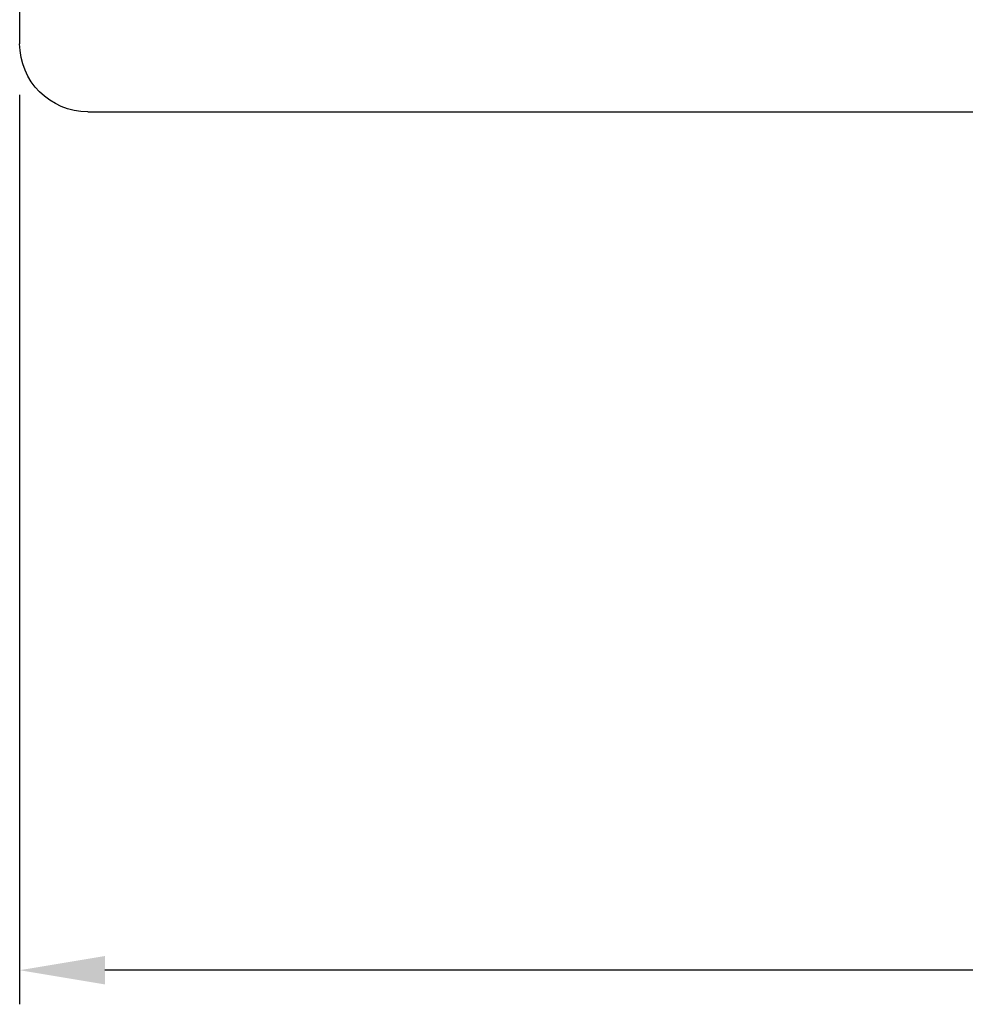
# Model space of a CAD drawing. Header units: millimetres. Extents: x -136.5 to -46.8, y 135.5 to 188.4.
# Tile 2 of 53: x -93.8 to -79.9, y 135.5 to 149.9. Entities that reach past the tile are written whole.
import ezdxf

# ---------------------------------------------------------------- set-up
doc = ezdxf.new("R2010")
doc.units = ezdxf.units.MM
doc.header["$LTSCALE"] = 0.1
doc.layers.get('0').update_dxf_attribs({"linetype": 'CONTINUOUS'})
doc.layers.get('DEFPOINTS').update_dxf_attribs({"linetype": 'CONTINUOUS'})
doc.layers.add('OUT', color=3, linetype='CONTINUOUS')
doc.styles.add('DIM-7', font='SIMPLEX.shx', dxfattribs={"width": 0.7, "bigfont": 'chineset.shx'})
doc.dimstyles.new('CNS', dxfattribs={"dimtxt": 3.5, "dimasz": 2.5, "dimexe": 1, "dimexo": 1.5, "dimgap": 0.09, "dimtad": 0, "dimdsep": 46, "dimtxsty": 'DIM-7', "dimcen": 0.09, "dimclrd": 1, "dimclre": 1, "dimclrt": 4, "dimadec": 0, "dimazin": 0, "dimtfac": 1, "dimtix": 1, "dimtmove": 2, "dimatfit": 3, "dimfxl": 1, "dimtvp": 0.971429, "dimtolj": 1, "dimarcsym": 0})

# ---------------------------------------------------------------- blocks, each defined once
blk = doc.blocks.new('*D16')
at = {"lineweight": -2, "transparency": 16777216}
for p, q in [((-93.801, 148.808), (-93.801, 135.469)), ((-53.801, 148.808), (-53.801, 135.469)), ((-55.051, 135.969), (-92.551, 135.969))]:
    blk.add_line(p, q, dxfattribs=at)
at = {"transparency": 16777216}
for points in [[(-92.551, 136.177), (-92.551, 135.76), (-93.801, 135.969)], [(-55.051, 136.177), (-55.051, 135.76), (-53.801, 135.969)]]:
    blk.add_solid(points, dxfattribs=at)
at = {"layer": 'DEFPOINTS', "color": 0, "transparency": 16777216}
for p in [(-93.801, 149.558), (-53.801, 149.558), (-93.801, 135.969)]:
    blk.add_point(p, dxfattribs=at)
at = {"transparency": 16777216, "insert": (-73.801, 137.244), "char_height": 1.75, "attachment_point": 5, "style": 'DIM-7'}
blk.add_mtext('\\A1;40', dxfattribs=at)

msp = doc.modelspace()

# ---------------------------------------------------------------- linework, layer by layer
at = {"color": 7, "extrusion": (0, 0, -1)}
msp.add_line((-92.801, 148.558), (-54.801, 148.558), dxfattribs=at)
at = {"layer": 'OUT', "color": 7, "extrusion": (0, 0, -1)}
msp.add_line((-93.801, 171.558), (-93.801, 149.558), dxfattribs=at)
msp.add_arc((92.801, 149.558), 1, 270, 0, dxfattribs=at)

# ---------------------------------------------------------------- dimensions: what is measured, and where the dimension line sits
at = {"color": 7}
dim = msp.add_linear_dim(base=(-93.801, 135.969), p1=(-53.801, 149.558), p2=(-93.801, 149.558), dimstyle='CNS', override={"dimscale": 0.5, "dimgap": 0.8, "dimtad": 1, "dimtih": 1, "dimtoh": 1, "dimclrd": 256, "dimclre": 256, "dimclrt": 256, "dimadec": 2, "dimazin": 2, "dimtm": 1e-09, "dimtfac": 0.6, "dimtix": 0, "dimtmove": 1, "dimatfit": 0}, dxfattribs=at)
dim.commit()
dim.dimension.update_dxf_attribs({"geometry": '*D16', "text_midpoint": (-73.801, 137.244)})

doc.saveas('drawing.dxf')
